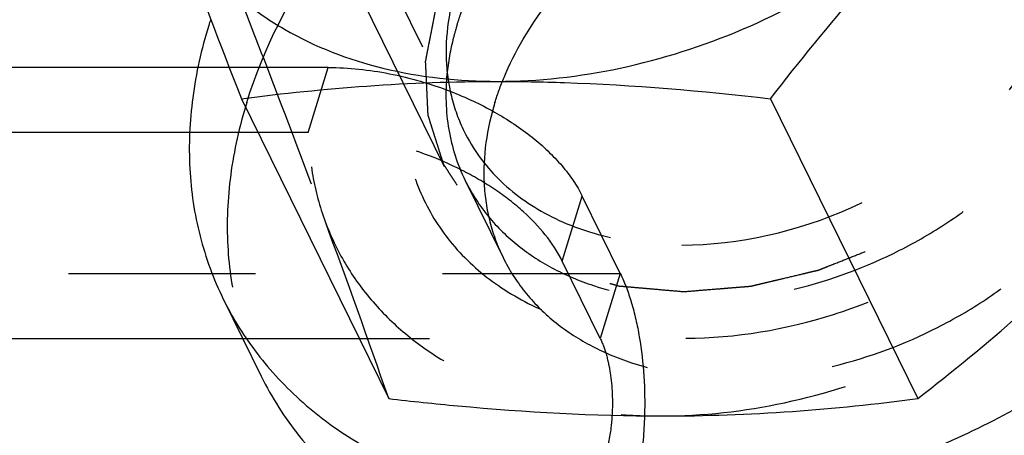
# Model space of a CAD drawing. Header units: millimetres. Extents: x 0 to 410, y 0 to 287.
# Tile 48 of 57: x 303.07 to 314.95, y 194.66 to 199.68. Entities that reach past the tile are written whole.
import ezdxf

# ---------------------------------------------------------------- set-up
doc = ezdxf.new("R2010")
doc.units = ezdxf.units.MM
doc.header["$LTSCALE"] = 22.55
doc.linetypes.add('HIDDEN', pattern=[0.2, 0.1, -0.1])
doc.layers.get('0').update_dxf_attribs({"linetype": 'CONTINUOUS'})
doc.layers.add('1_ASSI', color=7, linetype='CONTINUOUS')
doc.layers.add('DEFAULT_2', color=8, linetype='HIDDEN')

msp = doc.modelspace()

# ---------------------------------------------------------------- linework, layer by layer
at = {"color": 7, "linetype": 'Continuous'}
msp.add_line((305.22827, 199.10123), (300.19591, 199.10123), dxfattribs=at)
at = {"color": 3, "linetype": 'Continuous'}
msp.add_line((305.12235, 198.3179), (299.95385, 198.3179), dxfattribs=at)
at = {"color": 9, "linetype": 'Continuous'}
msp.add_line((299.18548, 195.83146), (305.75974, 195.83146), dxfattribs=at)
at = {"layer": '1_ASSI', "color": 8, "linetype": 'HIDDEN'}
for p, q in [((306.93812, 201.37492), (308.43282, 198.32904)), ((308.44416, 197.73846), (308.90172, 196.80604))]:
    msp.add_line(p, q, dxfattribs=at)
at = {"layer": '1_ASSI', "color": 7, "linetype": 'Continuous'}
for p, q in [((305.74502, 198.72442), (307.52168, 195.10396)), ((312.12631, 198.72442), (313.90298, 195.10396)), ((305.52653, 196.30669), (305.98409, 195.37428))]:
    msp.add_line(p, q, dxfattribs=at)
msp.add_arc((310.81783, 197.92147), 5.72135, 162.104122, 162.826777, dxfattribs=at)
at = {"layer": '1_ASSI', "color": 8, "linetype": 'HIDDEN'}
msp.add_arc((207.65854, 160.56199), 105.66833, 19.0801523, 20.3126291, dxfattribs=at)
for points, knots in [([(305.80912, 198.67835), (306.01107, 199.33186), (306.50357, 200.28559), (307.40521, 201.40167), (308.51652, 202.46585), (310.16483, 203.55172), (312.36382, 204.37297), (314.60254, 204.65123), (316.3809, 204.39147), (317.60283, 203.87749), (318.37649, 203.36748), (319.00767, 202.73572), (319.32309, 202.24101), (319.44969, 201.98306)], [0, 0, 0, 0, 0.12082998, 0.1857905, 0.25312609, 0.39192127, 0.53112675, 0.66427831, 0.78659894, 0.84334643, 0.89734178, 0.94923955, 1, 1, 1, 1]), ([(308.20801, 201.9439), (307.86857, 201.60031), (307.27848, 200.87027), (306.69502, 199.64891), (306.51877, 198.59274), (306.58889, 197.79691), (306.68958, 197.42247), (306.75561, 197.24394)], [0, 0, 0, 0, 0.2799159, 0.53894405, 0.77671173, 0.88968248, 1, 1, 1, 1]), ([(308.34501, 199.61076), (308.35867, 199.65499), (308.41842, 199.83446), (308.49328, 200.00881), (308.55685, 200.13671)], [0, 0, 0, 0, 0.24477025, 1, 1, 1, 1]), ([(308.80257, 198.67835), (308.83436, 198.78123), (308.98889, 199.20459), (309.22285, 199.59714), (309.43007, 199.86987)], [0, 0, 0, 0, 0.23918205, 1, 1, 1, 1]), ([(305.78343, 199.80393), (305.86996, 199.5804), (306.19848, 198.72878), (306.52212, 197.87525), (306.75561, 197.24394)], [0, 0, 0, 0, 0.26258627, 1, 1, 1, 1]), ([(308.34501, 199.61076), (308.32986, 199.56173), (308.27509, 199.36817), (308.23922, 199.16914), (308.22472, 199.02002)], [0, 0, 0, 0, 0.25512284, 1, 1, 1, 1]), ([(308.44382, 197.73919), (308.51556, 197.59299), (308.69417, 197.31256), (309.05164, 196.95429), (309.48998, 196.66511), (310.18234, 196.3736), (311.19021, 196.22621), (312.45864, 196.38351), (313.49746, 196.77143), (314.27039, 197.22136), (314.96757, 197.74399), (315.68041, 198.50607), (316.05957, 199.24038), (316.17403, 199.61076)], [0, 0, 0, 0, 0.05076188, 0.10266042, 0.15665484, 0.21339942, 0.33571837, 0.46887207, 0.60808354, 0.67807472, 0.74712948, 0.87915983, 1, 1, 1, 1]), ([(308.22472, 199.02002), (308.20316, 198.7982), (308.21425, 198.35513), (308.34932, 197.93178), (308.44382, 197.73919)], [0, 0, 0, 0, 0.5095312, 1, 1, 1, 1]), ([(305.80912, 198.67835), (305.72104, 198.39332), (305.59213, 197.82084), (305.55314, 196.95817), (305.67593, 196.13166), (305.86558, 195.61586), (305.98447, 195.37364)], [0, 0, 0, 0, 0.26432972, 0.51711815, 0.76091881, 1, 1, 1, 1]), ([(308.80257, 198.67835), (308.70537, 198.36381), (308.6325, 197.87041), (308.72698, 197.23626), (308.83409, 196.94392), (308.90138, 196.80678)], [0, 0, 0, 0, 0.5161336, 0.76049792, 1, 1, 1, 1]), ([(308.90138, 196.80678), (308.97312, 196.66058), (309.15173, 196.38014), (309.5092, 196.02187), (309.94754, 195.73269), (310.63991, 195.44118), (311.64777, 195.2938), (312.9162, 195.4511), (313.95502, 195.83902), (314.72795, 196.28894), (315.42513, 196.81157), (316.13798, 197.57365), (316.51713, 198.30796), (316.63159, 198.67835)], [0, 0, 0, 0, 0.05076188, 0.10266042, 0.15665484, 0.21339942, 0.33571837, 0.46887207, 0.60808354, 0.67807472, 0.74712948, 0.87915983, 1, 1, 1, 1]), ([(306.75561, 197.24394), (306.82106, 197.06697), (306.98516, 196.7228), (307.32282, 196.25628), (307.74595, 195.84821), (308.42561, 195.38279), (309.4586, 194.98832), (310.35199, 194.89396), (310.81538, 194.89396)], [0, 0, 0, 0, 0.1134862, 0.22784263, 0.34460143, 0.46525557, 0.72129309, 1, 1, 1, 1]), ([(310.81538, 194.89396), (311.31156, 194.89396), (312.32685, 195.00959), (313.79664, 195.4809), (315.16545, 196.22263), (315.96936, 196.88136), (316.32756, 197.24394)], [0, 0, 0, 0, 0.24270203, 0.49553132, 0.75069878, 1, 1, 1, 1])]:
    msp.add_open_spline(points, degree=3, knots=knots, dxfattribs=at)
at = {"layer": '1_ASSI', "color": 7, "linetype": 'Continuous'}
for points, knots in [([(304.77284, 201.28441), (304.8475, 201.08253), (305.16641, 200.22725), (305.49319, 199.37493), (305.74502, 198.72442)], [0, 0, 0, 0, 0.23580535, 1, 1, 1, 1]), ([(304.77284, 201.28441), (304.83829, 201.10743), (305.00239, 200.76326), (305.34004, 200.29675), (305.76318, 199.88867), (306.44284, 199.42326), (307.47583, 199.02878), (308.36922, 198.93443), (308.83261, 198.93443)], [0, 0, 0, 0, 0.1134862, 0.22784263, 0.34460143, 0.46525557, 0.72129309, 1, 1, 1, 1]), ([(308.83261, 198.93443), (309.32879, 198.93443), (310.34408, 199.05005), (311.81387, 199.52136), (313.18268, 200.26309), (313.98659, 200.92182), (314.34478, 201.28441)], [0, 0, 0, 0, 0.24270203, 0.49553132, 0.75069878, 1, 1, 1, 1]), ([(312.12631, 198.72442), (312.47564, 199.17425), (313.18709, 200.0524), (313.95113, 200.88592), (314.34478, 201.28441)], [0, 0, 0, 0, 0.50415989, 1, 1, 1, 1]), ([(305.35156, 199.61076), (305.26348, 199.32574), (305.13457, 198.75326), (305.09557, 197.89058), (305.21837, 197.06408), (305.40802, 196.54828), (305.52691, 196.30605)], [0, 0, 0, 0, 0.26432972, 0.51711815, 0.76091881, 1, 1, 1, 1]), ([(306.09114, 195.45657), (306.27024, 195.24995), (306.6788, 194.86462), (307.40242, 194.40123), (308.22975, 194.05212), (309.47237, 193.74141), (311.1841, 193.68684), (313.26879, 194.11554), (314.93918, 194.85275), (316.1655, 195.6459), (317.26259, 196.53838), (318.38219, 197.80889), (318.98104, 199.00745), (319.16747, 199.61076)], [0, 0, 0, 0, 0.05136869, 0.10473225, 0.16062354, 0.21930491, 0.3445736, 0.47841748, 0.61613463, 0.68479396, 0.75232802, 0.88137232, 1, 1, 1, 1]), ([(305.74502, 198.72442), (306.24759, 198.79011), (307.27481, 198.89735), (308.30732, 198.93443), (308.83261, 198.93443)], [0, 0, 0, 0, 0.49106078, 1, 1, 1, 1]), ([(308.83261, 198.93443), (309.10238, 198.93443), (310.20293, 198.91453), (311.3011, 198.82001), (312.12631, 198.72442)], [0, 0, 0, 0, 0.24513515, 1, 1, 1, 1]), ([(305.98447, 195.37364), (306.11107, 195.11568), (306.42649, 194.62098), (307.05767, 193.98921), (307.83133, 193.47921), (309.05326, 192.96523), (310.83162, 192.70546), (313.07034, 192.98373), (315.26932, 193.80498), (316.91764, 194.89085), (318.02895, 195.95502), (318.93059, 197.0711), (319.42309, 198.02484), (319.62504, 198.67835)], [0, 0, 0, 0, 0.05076045, 0.10265822, 0.15665357, 0.21340106, 0.33572169, 0.46887325, 0.60807873, 0.74687391, 0.8142095, 0.87917002, 1, 1, 1, 1]), ([(313.90298, 195.10396), (314.32273, 195.43092), (315.15711, 196.11541), (315.94349, 196.85517), (316.32756, 197.24394)], [0, 0, 0, 0, 0.49331481, 1, 1, 1, 1]), ([(305.52691, 196.30605), (305.56426, 196.22994), (305.72412, 195.92922), (305.92366, 195.64977), (306.09114, 195.45657)], [0, 0, 0, 0, 0.24901076, 1, 1, 1, 1]), ([(307.52168, 195.10396), (307.79965, 195.07176), (308.89388, 194.95589), (309.99477, 194.89396), (310.81538, 194.89396)], [0, 0, 0, 0, 0.25428738, 1, 1, 1, 1]), ([(310.81538, 194.89396), (311.34068, 194.89396), (312.37319, 194.93104), (313.40041, 195.03828), (313.90298, 195.10396)], [0, 0, 0, 0, 0.5089392, 1, 1, 1, 1])]:
    msp.add_open_spline(points, degree=3, knots=knots, dxfattribs=at)
at = {"layer": 'DEFAULT_2', "color": 8, "linetype": 'HIDDEN'}
for p, q in [((308.19581, 197.90405), (306.45694, 201.44749)), ((306.79203, 199.10123), (305.22827, 199.10123)), ((306.54997, 198.3179), (306.79203, 199.10123)), ((306.54997, 198.3179), (305.12235, 198.3179)), ((309.61522, 196.76388), (309.85729, 197.5472)), ((310.31485, 196.61479), (309.85729, 197.5472)), ((310.07279, 195.83146), (309.61522, 196.76388)), ((272.09082, 196.61479), (310.31485, 196.61479)), ((310.31485, 196.61479), (310.07279, 195.83146)), ((305.75974, 195.83146), (310.07279, 195.83146))]:
    msp.add_line(p, q, dxfattribs=at)
for points, knots in [([(313.4297, 203.35389), (312.82867, 203.35389), (311.90961, 203.19626), (310.76803, 202.73991), (309.69935, 202.12754), (308.78971, 201.31368), (308.14429, 200.35464), (307.82575, 199.61816), (307.67691, 198.87658), (307.70671, 198.15767), (307.91752, 197.49165), (308.30157, 196.90911), (308.84014, 196.43568), (309.50824, 196.08847), (310.27809, 195.87824), (310.82483, 195.83395), (311.10586, 195.83395)], [0, 0, 0, 0, 0.13834426, 0.21034435, 0.28240831, 0.4211782, 0.48619233, 0.54734423, 0.60466807, 0.65884798, 0.71120753, 0.76349156, 0.81746527, 0.87448758, 0.93531286, 1, 1, 1, 1]), ([(311.10586, 195.83395), (311.70689, 195.83395), (312.62596, 195.99158), (313.76753, 196.44793), (314.83621, 197.0603), (315.74585, 197.87417), (316.39127, 198.8332), (316.70982, 199.56968), (316.85865, 200.31126), (316.82886, 201.03017), (316.61804, 201.69619), (316.23399, 202.27873), (315.69542, 202.75217), (315.02732, 203.09937), (314.25748, 203.3096), (313.71073, 203.35389), (313.4297, 203.35389)], [0, 0, 0, 0, 0.13834426, 0.21034435, 0.28240831, 0.4211782, 0.48619233, 0.54734423, 0.60466807, 0.65884798, 0.71120753, 0.76349156, 0.81746527, 0.87448758, 0.93531286, 1, 1, 1, 1]), ([(311.05548, 196.9579), (311.75144, 196.9579), (312.81733, 197.20998), (314.04543, 197.9028), (314.83977, 198.58508), (315.43611, 199.37696), (315.79251, 200.2271), (315.86116, 200.95228), (315.76611, 201.48772), (315.67237, 201.73563), (315.61492, 201.85283)], [0, 0, 0, 0, 0.26979872, 0.40923428, 0.54485752, 0.67262252, 0.79020628, 0.89797115, 0.94940189, 1, 1, 1, 1]), ([(308.37184, 200.18992), (308.26438, 199.87951), (308.17726, 199.38926), (308.26105, 198.75643), (308.36591, 198.46558), (308.43257, 198.3296)], [0, 0, 0, 0, 0.51754357, 0.76139116, 1, 1, 1, 1]), ([(308.09316, 199.84243), (308.08235, 199.78665), (308.06074, 199.67507), (308.03371, 199.5356), (308.01211, 199.42403), (307.99584, 199.34033), (307.98253, 199.27063), (307.97271, 199.22176), (307.96789, 199.19396), (307.96203, 199.17275), (307.96477, 199.15291), (307.96541, 199.12599), (307.96794, 199.07909), (307.97082, 199.01198), (307.97458, 198.9315), (307.97826, 198.851), (307.98199, 198.77051), (307.98562, 198.68999), (307.98891, 198.62298), (307.9907, 198.57591), (307.99252, 198.54926), (307.99165, 198.52857), (307.99932, 198.51058), (308.00656, 198.48565), (308.02061, 198.44246), (308.03997, 198.38052), (308.06351, 198.3063), (308.08696, 198.23205), (308.11046, 198.15782), (308.13386, 198.08355), (308.15363, 198.02177), (308.16696, 197.97831), (308.17537, 197.9538), (308.17944, 197.93452), (308.19205, 197.91869), (308.20589, 197.89638), (308.2315, 197.85789), (308.26735, 197.80262), (308.31069, 197.73642), (308.35394, 197.67019), (308.39723, 197.60398), (308.44044, 197.53771), (308.47667, 197.48265), (308.50161, 197.44379), (308.51652, 197.42209), (308.52583, 197.40437), (308.54232, 197.39219), (308.56179, 197.37402), (308.59704, 197.34313), (308.64679, 197.29852), (308.70676, 197.24519), (308.76664, 197.19181), (308.82657, 197.13845), (308.88642, 197.08504), (308.9365, 197.0407), (308.97117, 197.00932), (308.99158, 196.99193), (309.0052, 196.97735), (309.02527, 196.96865), (309.04978, 196.95501), (309.09372, 196.93208), (309.15594, 196.89883), (309.23085, 196.85914), (309.30568, 196.81939), (309.38055, 196.77967), (309.45536, 196.73989), (309.51787, 196.70693), (309.56131, 196.68348), (309.58662, 196.67068), (309.60423, 196.65937), (309.62707, 196.6546), (309.6557, 196.64596), (309.70664, 196.6319), (309.77897, 196.61125), (309.86597, 196.58672), (309.9529, 196.56212), (310.03987, 196.53756), (310.12678, 196.51292), (310.19935, 196.4926), (310.24988, 196.47796), (310.27917, 196.47024), (310.29995, 196.46264), (310.32528, 196.46197), (310.35747, 196.45866), (310.41455, 196.454), (310.49569, 196.44675), (310.59323, 196.43831), (310.72322, 196.42695), (310.88573, 196.4128), (311.01574, 196.40146), (311.08074, 196.3958)], [0, 0, 0, 0, 0.03125, 0.0625, 0.078125, 0.09375, 0.109375, 0.1171875, 0.12109375, 0.125, 0.12890625, 0.1328125, 0.140625, 0.15625, 0.171875, 0.1875, 0.203125, 0.21875, 0.234375, 0.2421875, 0.24609375, 0.25, 0.25390625, 0.2578125, 0.265625, 0.28125, 0.296875, 0.3125, 0.328125, 0.34375, 0.359375, 0.3671875, 0.37109375, 0.375, 0.37890625, 0.3828125, 0.390625, 0.40625, 0.421875, 0.4375, 0.453125, 0.46875, 0.484375, 0.4921875, 0.49609375, 0.5, 0.50390625, 0.5078125, 0.515625, 0.53125, 0.546875, 0.5625, 0.578125, 0.59375, 0.609375, 0.6171875, 0.62109375, 0.625, 0.62890625, 0.6328125, 0.640625, 0.65625, 0.671875, 0.6875, 0.703125, 0.71875, 0.734375, 0.7421875, 0.74609375, 0.75, 0.75390625, 0.7578125, 0.765625, 0.78125, 0.796875, 0.8125, 0.828125, 0.84375, 0.859375, 0.8671875, 0.87109375, 0.875, 0.87890625, 0.8828125, 0.890625, 0.90625, 0.921875, 0.9375, 0.96875, 1, 1, 1, 1]), ([(311.08074, 196.3958), (311.14802, 196.40127), (311.2826, 196.41221), (311.45082, 196.42587), (311.5854, 196.43683), (311.68632, 196.44498), (311.77045, 196.45199), (311.8293, 196.45648), (311.86298, 196.45969), (311.8881, 196.46028), (311.91375, 196.46781), (311.94777, 196.47544), (312.00738, 196.48991), (312.0925, 196.51), (312.19466, 196.53435), (312.33087, 196.56675), (312.4671, 196.59907), (312.58625, 196.62762), (312.64589, 196.64152), (312.67986, 196.65007), (312.70565, 196.65477), (312.73028, 196.66601), (312.76352, 196.67872), (312.82151, 196.70203), (312.93762, 196.74788), (313.10341, 196.81381), (313.26928, 196.87946), (313.38529, 196.92571), (313.44342, 196.94847), (313.47644, 196.96206), (313.50175, 196.9706), (313.52497, 196.98548), (313.55665, 197.00312), (313.61176, 197.03501), (313.69066, 197.08003), (313.78526, 197.13428), (313.87989, 197.18847), (313.9745, 197.24269), (314.06916, 197.29685), (314.14788, 197.34214), (314.2033, 197.37356), (314.23449, 197.39194), (314.25921, 197.40452), (314.27885, 197.42174), (314.30681, 197.44308), (314.35491, 197.48118), (314.45171, 197.55684), (314.56208, 197.64354), (314.67252, 197.73017), (314.7554, 197.79511), (314.82429, 197.84935), (314.87285, 197.88708), (314.90007, 197.90901), (314.92198, 197.92443), (314.93818, 197.94378), (314.96178, 197.96821), (315.00215, 198.01161), (315.08355, 198.09794), (315.17629, 198.1968), (315.26912, 198.2956), (315.33879, 198.36968), (315.39664, 198.4315), (315.43754, 198.47461), (315.46028, 198.4995), (315.47912, 198.51745), (315.49112, 198.53813), (315.50951, 198.56474), (315.54058, 198.61177), (315.58553, 198.67871), (315.63924, 198.75914), (315.69301, 198.83954), (315.74674, 198.91996), (315.80056, 199.00035), (315.84517, 199.06741), (315.87685, 199.11422), (315.89425, 199.14117), (315.90927, 199.16084), (315.91677, 199.18256), (315.92939, 199.2108), (315.95025, 199.26057), (315.98068, 199.33148), (316.01694, 199.41665), (316.06537, 199.53019), (316.12588, 199.67212), (316.17429, 199.78566), (316.1985, 199.84243)], [0, 0, 0, 0, 0.03125, 0.0625, 0.078125, 0.09375, 0.109375, 0.1171875, 0.12109375, 0.125, 0.12890625, 0.1328125, 0.140625, 0.15625, 0.171875, 0.1875, 0.21875, 0.234375, 0.2421875, 0.24609375, 0.25, 0.25390625, 0.2578125, 0.265625, 0.28125, 0.3125, 0.34375, 0.359375, 0.3671875, 0.37109375, 0.375, 0.37890625, 0.3828125, 0.390625, 0.40625, 0.421875, 0.4375, 0.453125, 0.46875, 0.484375, 0.4921875, 0.49609375, 0.5, 0.50390625, 0.5078125, 0.515625, 0.53125, 0.5625, 0.578125, 0.59375, 0.609375, 0.6171875, 0.62109375, 0.625, 0.62890625, 0.6328125, 0.640625, 0.65625, 0.6875, 0.703125, 0.71875, 0.734375, 0.7421875, 0.74609375, 0.75, 0.75390625, 0.7578125, 0.765625, 0.78125, 0.796875, 0.8125, 0.828125, 0.84375, 0.859375, 0.8671875, 0.87109375, 0.875, 0.87890625, 0.8828125, 0.890625, 0.90625, 0.921875, 0.9375, 0.96875, 1, 1, 1, 1]), ([(306.79203, 199.10123), (307.03926, 199.10123), (307.54409, 199.04736), (308.03091, 198.90578), (308.27036, 198.81258)], [0, 0, 0, 0, 0.4903679, 1, 1, 1, 1]), ([(308.27036, 198.81258), (308.45101, 198.74227), (308.79354, 198.58181), (309.24849, 198.28089), (309.61225, 197.93972), (309.79263, 197.67897), (309.85729, 197.5472)], [0, 0, 0, 0, 0.28094058, 0.54609286, 0.78728783, 1, 1, 1, 1]), ([(308.43257, 198.3296), (308.5361, 198.11842), (308.82571, 197.71963), (309.44556, 197.28047), (310.21035, 197.01298), (310.76737, 196.9579), (311.05548, 196.9579)], [0, 0, 0, 0, 0.22686847, 0.46507578, 0.72208144, 1, 1, 1, 1]), ([(309.61522, 196.76388), (309.50417, 196.99017), (309.23903, 197.30301), (308.80118, 197.6406), (308.25906, 197.95585), (307.50643, 198.23129), (306.86552, 198.3179), (306.54997, 198.3179)], [0, 0, 0, 0, 0.21133666, 0.33346061, 0.46364541, 0.73544241, 1, 1, 1, 1]), ([(310.31485, 196.61479), (310.36939, 196.50366), (310.46209, 196.25158), (310.5895, 195.67945), (310.61673, 195.21458), (310.60731, 194.89648)], [0, 0, 0, 0, 0.21149041, 0.45631447, 1, 1, 1, 1]), ([(310.07279, 195.83146), (310.10219, 195.77154), (310.15134, 195.63474), (310.21596, 195.32512), (310.2258, 195.07371), (310.21599, 194.9026)], [0, 0, 0, 0, 0.21131479, 0.45736963, 1, 1, 1, 1]), ([(310.21599, 194.9026), (310.21354, 194.8598), (310.20013, 194.69927), (310.17068, 194.53951), (310.13576, 194.42652)], [0, 0, 0, 0, 0.2660609, 1, 1, 1, 1]), ([(310.60731, 194.89648), (310.60159, 194.70321), (310.57004, 194.33483), (310.49262, 193.97259), (310.4408, 193.80491)], [0, 0, 0, 0, 0.52420318, 1, 1, 1, 1])]:
    msp.add_open_spline(points, degree=3, knots=knots, dxfattribs=at)

doc.saveas('drawing.dxf')
